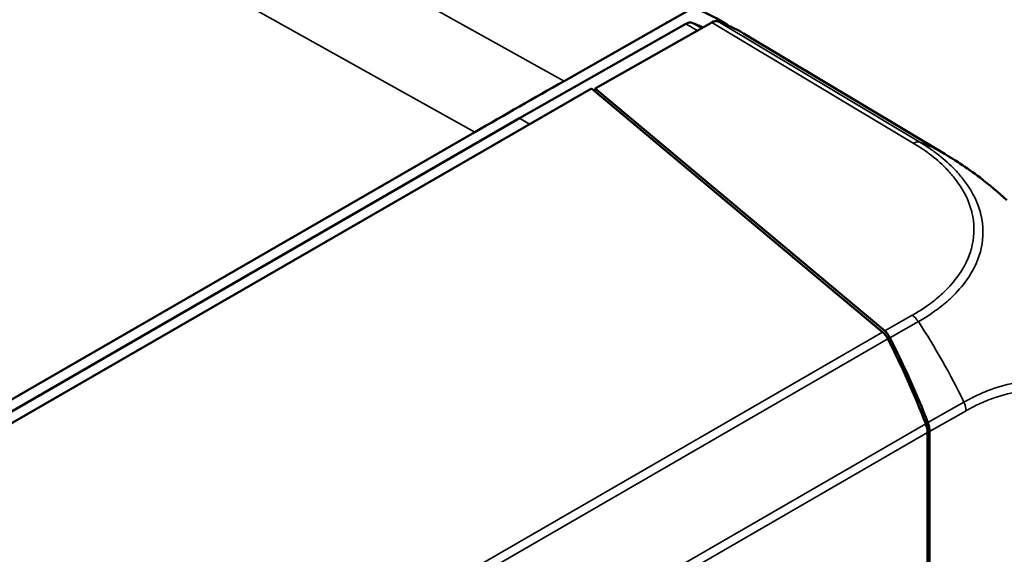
# Model space of a CAD drawing. Header units: millimetres. Extents: x 15 to 430, y 13 to 300.
# Tile 10 of 13: x 352 to 386, y 172 to 191. Entities that reach past the tile are written whole.
import ezdxf

# ---------------------------------------------------------------- set-up
doc = ezdxf.new("R2010")
doc.units = ezdxf.units.MM
doc.header["$LTSCALE"] = 1.5
doc.layers.add('Visible (ISO)', color=7, linetype='Continuous', lineweight=50)
doc.layers.add('Visible Narrow (ISO)', color=7, linetype='Continuous', lineweight=35)

msp = doc.modelspace()

# ---------------------------------------------------------------- linework, layer by layer
at = {"layer": 'Visible (ISO)'}
for p, q in [((370.558, 188.458), (374.903, 190.922)), ((369.013, 187.173), (374.774, 190.441)), ((375.68, 190.491), (371.638, 188.198)), ((383.768, 185.921), (376.778, 190.11)), ((326.923, 162.464), (371.509, 188.206)), ((381.6, 179.761), (371.509, 188.206)), ((371.638, 188.198), (371.638, 188.098)), ((371.638, 188.198), (381.671, 179.802)), ((328.004, 163.497), (369.013, 187.173)), ((329.545, 164.795), (367.472, 186.692)), ((383.157, 175.849), (383.157, 176.275)), ((383.228, 175.312), (383.228, 176.317)), ((383.157, 155.274), (383.157, 175.849)), ((383.228, 155.234), (383.228, 175.312))]:
    msp.add_line(p, q, dxfattribs=at)
for centre, major_axis, ratio, start_param, end_param in [((368.43, 177.593), (7.5, 12.99), 0.57735, 6.241919, 6.385701), ((368.43, 177.593), (7.25, 12.557), 0.57735, 0.042039, 0.090095), ((375.677, 190.081), (0.25, 0.433), 0.577299, 0.102573, 0.776746), ((369.207, 177.161), (7.5, 12.99), 0.57735, 6.273745, 6.385774), ((367.445, -221.588), (250.019, 433.046), 0.577306, 0.776633, 0.78536), ((376.1, 173.027), (7.644, 12.908), 0.579966, 6.279891, 6.280132), ((381.597, 179.355), (-0.193, 0.465), 0.469287, 4.876326, 5.550482), ((381.668, 179.396), (0.193, -0.465), 0.469991, 1.735057, 2.408308), ((376.268, 174.565), (-5.787, 13.947), 0.469287, 4.662569, 4.876326), ((376.335, 174.603), (-5.781, 13.937), 0.469993, 4.662639, 4.876603), ((382.866, 176.516), (-0.193, 0.465), 0.469287, 3.988413, 4.662569), ((382.937, 176.556), (0.193, -0.465), 0.469991, 0.847753, 1.521093)]:
    msp.add_ellipse(centre, major_axis=major_axis, ratio=ratio, start_param=start_param, end_param=end_param, dxfattribs=at)
for points, knots in [([(374.774, 190.441), (374.815, 190.464), (374.855, 190.479), (374.931, 190.491), (374.967, 190.488), (374.998, 190.476)], [-0.03432564, -0.03432564, -0.03432564, -0.03432564, -0.01716282, -0.01716282, 0, 0, 0, 0]), ([(383.769, 185.92), (383.79, 185.908), (383.812, 185.894), (383.861, 185.865), (383.887, 185.849), (383.954, 185.808), (383.996, 185.783), (384.118, 185.707), (384.197, 185.656), (384.513, 185.449), (384.746, 185.284), (385.297, 184.864), (385.608, 184.601), (385.907, 184.325)], [0, 0, 0, 0, 0.0084097, 0.0084097, 0.0176196, 0.0176196, 0.0321191, 0.0321191, 0.0608831, 0.0608831, 0.1470143, 0.1470143, 0.2692899, 0.2692899, 0.2692899, 0.2692899]), ([(383.157, 175.623), (383.162, 175.614), (383.167, 175.605), (383.183, 175.569), (383.194, 175.537), (383.216, 175.456), (383.224, 175.404), (383.227, 175.337), (383.228, 175.325), (383.227, 175.312)], [0.253351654, 0.253351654, 0.253351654, 0.253351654, 0.253587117, 0.253587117, 0.254221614, 0.254221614, 0.255020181, 0.255020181, 0.255201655, 0.255201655, 0.255201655, 0.255201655])]:
    msp.add_open_spline(points, degree=3, knots=knots, dxfattribs=at)
at = {"layer": 'Visible Narrow (ISO)'}
for p, q in [((370.558, 188.458), (353.98, 197.698)), ((350.834, 195.965), (367.472, 186.692)), ((374.774, 190.441), (375.175, 190.205)), ((375.318, 190.286), (374.998, 190.476)), ((375.68, 190.491), (382.662, 186.307)), ((382.885, 186.34), (375.9, 190.527)), ((369.013, 187.173), (369.364, 186.967)), ((382.619, 180.34), (381.671, 179.802)), ((381.852, 179.562), (382.838, 180.121)), ((381.6, 179.761), (341.335, 156.515)), ((341.594, 156.318), (381.781, 179.521)), ((384.417, 177.334), (383.164, 176.623)), ((383.228, 176.317), (384.49, 177.033)), ((383.093, 176.583), (343.468, 153.705)), ((343.559, 153.414), (383.157, 176.275))]:
    msp.add_line(p, q, dxfattribs=at)
for centre, major_axis, ratio, start_param, end_param in [((382.655, 185.898), (0.261, 0.427), 0.582492, 0.119379, 0.791002), ((376.1, 173.027), (7.644, 12.908), 0.579966, 6.280132, 6.392214), ((382.612, 179.932), (-0.247, 0.435), 0.582291, 4.818855, 5.491592), ((376.071, 174.452), (7.4, -13.047), 0.582168, 1.46311, 1.677145), ((384.137, 177.237), (0.243, -0.437), 0.587688, 0.795465, 1.465493)]:
    msp.add_ellipse(centre, major_axis=major_axis, ratio=ratio, start_param=start_param, end_param=end_param, dxfattribs=at)
for points, knots in [([(382.662, 186.306), (382.739, 186.259), (382.816, 186.213), (383.004, 186.091), (383.112, 186.015), (383.42, 185.783), (383.607, 185.621), (383.784, 185.442), (383.795, 185.431), (383.908, 185.315), (384.003, 185.207), (384.357, 184.76), (384.549, 184.402), (384.67, 183.99), (384.682, 183.945), (384.782, 183.527), (384.786, 183.154), (384.634, 182.454), (384.494, 182.129), (384.289, 181.817), (384.287, 181.813), (384.146, 181.6), (383.979, 181.398), (383.714, 181.135), (383.641, 181.067), (383.425, 180.879), (383.274, 180.761), (382.98, 180.556), (382.84, 180.467), (382.67, 180.369), (382.646, 180.355), (382.62, 180.341), (382.62, 180.34), (382.619, 180.34)], [0, 0, 0, 0, 0.033265, 0.033265, 0.083817, 0.083817, 0.183615, 0.183615, 0.189978, 0.189978, 0.251965, 0.251965, 0.442731, 0.442731, 0.466107, 0.466107, 0.658512, 0.658512, 0.829942, 0.829942, 0.832197, 0.832197, 0.948699, 0.948699, 0.989901, 0.989901, 1.065802, 1.065802, 1.12838, 1.12838, 1.138662, 1.138662, 1.138975, 1.138975, 1.138975, 1.138975]), ([(382.838, 180.121), (382.838, 180.122), (382.839, 180.122), (382.864, 180.136), (382.889, 180.15), (383.068, 180.255), (383.212, 180.349), (383.519, 180.563), (383.677, 180.685), (383.902, 180.881), (383.978, 180.951), (384.255, 181.224), (384.43, 181.435), (384.577, 181.656), (384.58, 181.66), (384.794, 181.985), (384.941, 182.324), (385.101, 183.053), (385.096, 183.442), (384.992, 183.877), (384.979, 183.924), (384.851, 184.355), (384.65, 184.73), (384.28, 185.195), (384.181, 185.308), (384.064, 185.429), (384.053, 185.44), (383.867, 185.627), (383.672, 185.796), (383.35, 186.038), (383.238, 186.118), (383.039, 186.246), (382.959, 186.294), (382.884, 186.34)], [-1.138859, -1.138859, -1.138859, -1.138859, -1.138662, -1.138662, -1.12838, -1.12838, -1.065802, -1.065802, -0.989901, -0.989901, -0.948699, -0.948699, -0.832197, -0.832197, -0.829942, -0.829942, -0.658512, -0.658512, -0.466107, -0.466107, -0.442731, -0.442731, -0.251965, -0.251965, -0.189978, -0.189978, -0.183615, -0.183615, -0.083817, -0.083817, -0.033265, -0.033265, 0.000021, 0.000021, 0.000021, 0.000021]), ([(389.771, 174.189), (389.77, 174.267), (389.77, 174.35), (389.767, 174.475), (389.765, 174.515), (389.757, 174.681), (389.746, 174.801), (389.728, 174.959), (389.724, 174.998), (389.685, 175.286), (389.637, 175.524), (389.562, 175.79), (389.55, 175.831), (389.484, 176.042), (389.423, 176.203), (389.18, 176.733), (388.954, 177.057), (388.653, 177.346), (388.62, 177.376), (388.304, 177.649), (387.978, 177.826), (387.288, 178.026), (386.933, 178.061), (386.503, 178.033), (386.444, 178.028), (386.077, 177.986), (385.759, 177.911), (385.25, 177.735), (385.063, 177.656), (384.727, 177.501), (384.569, 177.412), (384.423, 177.336), (384.421, 177.334), (384.418, 177.333)], [-1.140393, -1.140393, -1.140393, -1.140393, -1.11054, -1.11054, -1.096174, -1.096174, -1.05123, -1.05123, -1.036717, -1.036717, -0.941617, -0.941617, -0.924097, -0.924097, -0.850614, -0.850614, -0.669558, -0.669558, -0.648126, -0.648126, -0.464975, -0.464975, -0.299663, -0.299663, -0.273655, -0.273655, -0.139246, -0.139246, -0.062292, -0.062292, -0.001224, -0.001224, -0.000021, -0.000021, -0.000021, -0.000021]), ([(384.49, 177.033), (384.493, 177.034), (384.496, 177.036), (384.643, 177.118), (384.787, 177.196), (385.111, 177.346), (385.291, 177.42), (385.779, 177.588), (386.085, 177.659), (386.436, 177.699), (386.493, 177.704), (386.906, 177.73), (387.246, 177.696), (387.908, 177.501), (388.221, 177.332), (388.524, 177.07), (388.555, 177.042), (388.844, 176.766), (389.061, 176.455), (389.294, 175.948), (389.353, 175.794), (389.416, 175.593), (389.428, 175.554), (389.499, 175.299), (389.546, 175.07), (389.583, 174.795), (389.587, 174.758), (389.604, 174.606), (389.614, 174.49), (389.622, 174.333), (389.624, 174.295), (389.627, 174.178), (389.627, 174.098), (389.628, 174.018)], [0, 0, 0, 0, 0.001224, 0.001224, 0.062293, 0.062293, 0.139246, 0.139246, 0.273655, 0.273655, 0.299663, 0.299663, 0.464975, 0.464975, 0.648126, 0.648126, 0.669558, 0.669558, 0.850614, 0.850614, 0.924097, 0.924097, 0.941617, 0.941617, 1.036717, 1.036717, 1.05123, 1.05123, 1.096174, 1.096174, 1.11054, 1.11054, 1.140022, 1.140022, 1.140022, 1.140022]), ([(383.157, 175.282), (383.17, 175.287), (383.194, 175.296), (383.217, 175.307), (383.227, 175.312)], [-1.70397988, -1.70397988, -1.70397988, -1.70397988, -1.6967549, -1.69104353, -1.69104353, -1.69104353, -1.69104353])]:
    msp.add_open_spline(points, degree=3, knots=knots, dxfattribs=at)

doc.saveas('drawing.dxf')
